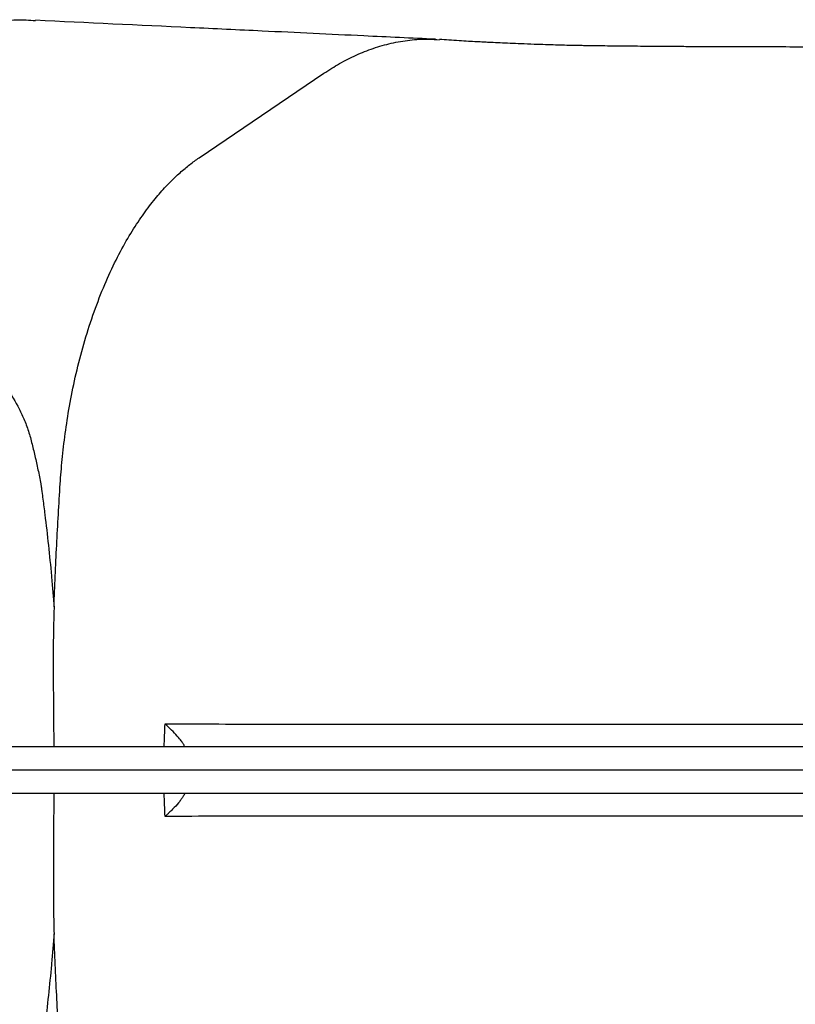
# Model space of a CAD drawing. Header units: millimetres. Extents: x 272 to 3537, y 634 to 3411.
# Tile 8 of 19: x 1595 to 1927, y 1009 to 1431. Entities that reach past the tile are written whole.
import ezdxf

# ---------------------------------------------------------------- set-up
doc = ezdxf.new("R2010")
doc.units = ezdxf.units.MM

msp = doc.modelspace()

# ---------------------------------------------------------------- linework, layer by layer
at = {"color": 7, "linetype": 'Continuous', "lineweight": 25}
for p, q in [((1671.51, 1371.56), (1724.91, 1407.77)), ((2070.18, 1119.45), (1570.08, 1119.45)), ((2068.4, 1109.45), (1570.11, 1109.45)), ((2070.18, 1099.45), (1570.08, 1099.45))]:
    msp.add_line(p, q, dxfattribs=at)
for points, knots in [([(1536.07, 1415.91), (1539.35, 1417.51), (1545.91, 1420.7), (1556.03, 1424.42), (1566.28, 1427.32), (1576.64, 1429.34), (1587.06, 1430.44), (1595.38, 1430.78), (1600.21, 1430.45), (1601.56, 1430.36)], [0, 0, 0, 0, 0.157744, 0.314946, 0.471665, 0.627953, 0.78387, 0.939471, 1, 1, 1, 1]), ([(1772.69, 1422.35), (1762.46, 1422.82), (1737.82, 1423.95), (1702.96, 1425.66), (1655.91, 1427.85), (1623.63, 1429.4), (1601.56, 1430.46)], [0, 0, 0, 0, 0.180765, 0.43523, 0.613771, 1, 1, 1, 1]), ([(1724.91, 1407.77), (1727.15, 1409.21), (1731.69, 1412.14), (1738.76, 1415.69), (1746.12, 1418.62), (1753.79, 1420.8), (1761.72, 1422.11), (1768.63, 1422.61), (1772.87, 1422.25), (1774.39, 1422.13)], [0, 0, 0, 0, 0.140962, 0.286081, 0.435458, 0.589208, 0.747265, 0.909586, 1, 1, 1, 1]), ([(2074.28, 1421.15), (2071.64, 1421.04), (2064.65, 1420.77), (2055.11, 1420.46), (2045.58, 1420.18), (2037.91, 1419.98), (2030.65, 1419.82), (2024.31, 1419.69), (2018.98, 1419.6), (2014.64, 1419.53), (2011.02, 1419.48), (2007.78, 1419.43), (2004.58, 1419.39), (2001.11, 1419.36), (1997.34, 1419.32), (1992.22, 1419.27), (1985.55, 1419.22), (1977.14, 1419.16), (1967.88, 1419.11), (1957.85, 1419.07), (1947.15, 1419.05), (1935.86, 1419.03), (1923.89, 1419.03), (1911.27, 1419.05), (1898.04, 1419.09), (1886.57, 1419.14), (1877.24, 1419.19), (1870.45, 1419.23), (1864.48, 1419.27), (1858.83, 1419.32), (1853.52, 1419.38), (1848.56, 1419.43), (1844.36, 1419.48), (1840.8, 1419.53), (1837.88, 1419.57), (1835.11, 1419.61), (1832.19, 1419.66), (1828.74, 1419.74), (1824.92, 1419.84), (1820.75, 1419.97), (1815.91, 1420.12), (1810.83, 1420.31), (1805.84, 1420.51), (1801.44, 1420.7), (1798.07, 1420.86), (1795.34, 1420.99), (1792.99, 1421.11), (1790.09, 1421.27), (1786.6, 1421.47), (1782.61, 1421.71), (1778.44, 1421.97), (1775.72, 1422.16), (1774.4, 1422.25)], [0, 0, 0, 0, 0.022669, 0.059998, 0.082481, 0.105344, 0.126956, 0.146111, 0.161108, 0.173979, 0.184489, 0.193234, 0.20263, 0.212894, 0.224076, 0.236227, 0.258549, 0.283786, 0.311916, 0.342605, 0.375507, 0.410628, 0.447943, 0.48856, 0.531505, 0.57659, 0.602324, 0.625321, 0.645638, 0.663578, 0.683789, 0.701086, 0.715911, 0.72865, 0.739413, 0.74763, 0.758848, 0.771086, 0.784884, 0.800544, 0.817412, 0.840294, 0.860299, 0.877771, 0.894413, 0.901904, 0.911473, 0.924026, 0.939559, 0.958085, 0.979642, 1, 1, 1, 1]), ([(1612.11, 1232.07), (1612.32, 1235.41), (1612.87, 1242.31), (1614.15, 1253.41), (1615.98, 1265.21), (1618.45, 1277.57), (1621.62, 1290.23), (1625.48, 1302.75), (1629.91, 1314.65), (1634.74, 1325.52), (1639.75, 1335.1), (1644.79, 1343.35), (1648.9, 1349.2), (1652.11, 1353.31), (1654.47, 1356.14), (1656.78, 1358.73), (1659.04, 1361.1), (1661.25, 1363.27), (1663.4, 1365.25), (1665.51, 1367.06), (1667.56, 1368.71), (1669.56, 1370.21), (1670.86, 1371.13), (1671.51, 1371.56)], [0.56081995, 0.56081995, 0.56081995, 0.56081995, 0.56533554, 0.56985113, 0.57436672, 0.57888231, 0.58339791, 0.5879135, 0.59242909, 0.59694468, 0.60146027, 0.60597586, 0.61049145, 0.61274925, 0.61500704, 0.61726484, 0.61952263, 0.62178043, 0.62403822, 0.62629602, 0.62855381, 0.63081161, 0.63306941, 0.63306941, 0.63306941, 0.63306941]), ([(1499.5, 1323.07), (1500.67, 1322.65), (1501.86, 1322.23), (1504.29, 1321.41), (1505.52, 1321), (1509.28, 1319.78), (1511.8, 1318.94), (1519.43, 1316.3), (1524.59, 1314.42), (1532.41, 1311.37), (1535.03, 1310.32), (1540.26, 1308.13), (1542.87, 1306.99), (1546.77, 1305.2), (1548.07, 1304.59), (1550.67, 1303.33), (1551.96, 1302.69), (1555.82, 1300.71), (1558.37, 1299.31), (1563.41, 1296.33), (1565.89, 1294.75), (1570.77, 1291.33), (1573.16, 1289.5), (1576.67, 1286.54), (1577.83, 1285.52), (1580.1, 1283.4), (1581.21, 1282.3), (1583.38, 1280.03), (1584.44, 1278.85), (1586.51, 1276.41), (1587.52, 1275.15), (1590.45, 1271.21), (1592.28, 1268.38), (1594.37, 1264.5), (1594.77, 1263.71), (1595.56, 1262.08), (1595.94, 1261.26), (1597.03, 1258.74), (1597.7, 1257.02), (1598.59, 1254.34), (1598.87, 1253.44), (1599.4, 1251.59), (1599.64, 1250.65), (1600.36, 1247.82), (1600.82, 1245.91), (1601.73, 1242.02), (1602.16, 1240.05), (1603.01, 1236.05), (1603.42, 1234.02), (1603.82, 1231.98)], [0, 0, 0, 0, 0.03125, 0.03125, 0.0625, 0.0625, 0.125, 0.125, 0.25, 0.25, 0.3125, 0.3125, 0.375, 0.375, 0.40625, 0.40625, 0.4375, 0.4375, 0.5, 0.5, 0.5625, 0.5625, 0.625, 0.625, 0.65625, 0.65625, 0.6875, 0.6875, 0.71875, 0.71875, 0.75, 0.75, 0.8125, 0.8125, 0.828125, 0.828125, 0.84375, 0.84375, 0.875, 0.875, 0.890625, 0.890625, 0.90625, 0.90625, 0.9375, 0.9375, 0.96875, 0.96875, 1, 1, 1, 1]), ([(1603.82, 1231.98), (1603.82, 1231.94), (1603.83, 1231.91), (1603.84, 1231.84), (1603.85, 1231.74), (1603.86, 1231.64), (1603.89, 1231.43), (1603.95, 1231.02), (1604.08, 1230.07), (1604.34, 1228.16), (1604.55, 1226.52), (1604.98, 1223.25), (1605.26, 1221.06), (1606.06, 1214.5), (1606.57, 1210.12), (1607.5, 1201.35), (1607.94, 1196.95), (1608.54, 1190.35), (1608.73, 1188.15), (1609.1, 1183.75), (1609.28, 1181.54), (1609.45, 1179.34)], [0, 0, 0, 0, 0.001953, 0.001953, 0.003906, 0.007813, 0.007813, 0.015625, 0.03125, 0.0625, 0.125, 0.125, 0.25, 0.25, 0.5, 0.5, 0.75, 0.75, 0.875, 0.875, 1, 1, 1, 1]), ([(1609.45, 1179.34), (1609.61, 1183.74), (1609.78, 1188.14), (1610.16, 1196.94), (1610.37, 1201.34), (1610.82, 1210.12), (1611.05, 1214.52), (1611.55, 1223.3), (1611.82, 1227.69), (1612.11, 1232.07)], [0, 0, 0, 0, 0.25, 0.25, 0.5, 0.5, 0.75, 0.75, 1, 1, 1, 1]), ([(1609.45, 1179.34), (1609.28, 1172.68), (1608.96, 1159.36), (1609.2, 1139.41), (1609.3, 1126.09), (1609.34, 1119.45)], [0, 0, 0, 0, 0.333709, 0.667507, 1, 1, 1, 1]), ([(1656.96, 1129.22), (1660.75, 1129.22), (1664.56, 1129.22), (1672.23, 1129.21), (1676.08, 1129.21), (1687.72, 1129.2), (1695.58, 1129.2), (1707.48, 1129.2), (1711.47, 1129.19), (1719.49, 1129.19), (1723.53, 1129.19), (1735.69, 1129.18), (1743.89, 1129.18), (1768.74, 1129.17), (1785.66, 1129.17), (1807.24, 1129.16), (1811.58, 1129.16), (1820.3, 1129.16), (1824.68, 1129.15), (1837.89, 1129.15), (1846.75, 1129.15), (1873.48, 1129.14), (1891.52, 1129.14), (1918.88, 1129.14), (1928.06, 1129.13), (1946.51, 1129.12), (1955.79, 1129.11), (1974.46, 1129.08), (1983.85, 1129.06), (2002.73, 1128.99), (2012.23, 1128.95), (2031.33, 1128.86), (2040.94, 1128.81), (2060.25, 1128.72), (2069.96, 1128.68), (2079.72, 1128.65)], [0, 0, 0, 0, 0.03125, 0.03125, 0.0625, 0.0625, 0.125, 0.125, 0.15625, 0.15625, 0.1875, 0.1875, 0.25, 0.25, 0.375, 0.375, 0.40625, 0.40625, 0.4375, 0.4375, 0.5, 0.5, 0.625, 0.625, 0.6875, 0.6875, 0.75, 0.75, 0.8125, 0.8125, 0.875, 0.875, 0.9375, 0.9375, 1, 1, 1, 1]), ([(1665.32, 1119.64), (1665.25, 1119.8), (1665.09, 1120.17), (1664.39, 1121.27), (1663.11, 1122.99), (1661.14, 1125.26), (1658.92, 1127.48), (1657.44, 1128.81), (1656.97, 1129.22), (1656.96, 1129.22)], [0, 0, 0, 0, 0.114544, 0.277464, 0.440645, 0.670055, 0.899709, 0.998593, 1, 1, 1, 1]), ([(1609.32, 1099.45), (1609.32, 1099.39), (1609.32, 1092.64), (1609.22, 1079.2), (1609.18, 1062.53), (1609.2, 1049.26), (1609.37, 1042.67), (1609.45, 1039.37)], [0, 0, 0, 0, 0.002655, 0.336645, 0.670599, 0.835281, 1, 1, 1, 1]), ([(1665.31, 1099.25), (1665.29, 1099.18), (1665.25, 1099.1), (1665.16, 1098.9), (1665.1, 1098.79), (1664.88, 1098.41), (1664.7, 1098.11), (1664.25, 1097.45), (1663.99, 1097.09), (1663.39, 1096.31), (1663.06, 1095.88), (1661.96, 1094.58), (1661.12, 1093.64), (1659.68, 1092.19), (1659.18, 1091.69), (1658.38, 1090.94), (1658.1, 1090.68), (1657.68, 1090.3), (1657.54, 1090.18), (1657.26, 1089.92), (1657.11, 1089.8), (1656.96, 1089.67)], [0, 0, 0, 0, 0.0625, 0.0625, 0.125, 0.125, 0.25, 0.25, 0.375, 0.375, 0.5, 0.5, 0.75, 0.75, 0.875, 0.875, 0.9375, 0.9375, 0.96875, 0.96875, 1, 1, 1, 1]), ([(2079.72, 1090.24), (2069.97, 1090.21), (2060.27, 1090.18), (2040.98, 1090.09), (2031.39, 1090.04), (2012.3, 1089.94), (2002.81, 1089.9), (1983.95, 1089.84), (1974.57, 1089.81), (1955.92, 1089.78), (1946.65, 1089.77), (1928.21, 1089.76), (1919.05, 1089.75), (1891.71, 1089.75), (1873.69, 1089.75), (1846.98, 1089.74), (1838.13, 1089.74), (1820.54, 1089.74), (1811.81, 1089.73), (1785.88, 1089.73), (1768.92, 1089.72), (1743.99, 1089.71), (1735.77, 1089.71), (1723.56, 1089.7), (1719.51, 1089.7), (1711.47, 1089.7), (1707.47, 1089.7), (1695.55, 1089.69), (1687.69, 1089.69), (1672.18, 1089.68), (1664.52, 1089.67), (1656.96, 1089.67)], [0, 0, 0, 0, 0.0625, 0.0625, 0.125, 0.125, 0.1875, 0.1875, 0.25, 0.25, 0.3125, 0.3125, 0.375, 0.375, 0.5, 0.5, 0.5625, 0.5625, 0.625, 0.625, 0.75, 0.75, 0.8125, 0.8125, 0.84375, 0.84375, 0.875, 0.875, 0.9375, 0.9375, 1, 1, 1, 1]), ([(1609.45, 1039.37), (1609.28, 1037.16), (1609.11, 1034.95), (1608.74, 1030.55), (1608.54, 1028.35), (1607.94, 1021.75), (1607.51, 1017.37), (1606.58, 1008.64), (1606.08, 1004.29), (1605.28, 997.78), (1605.01, 995.62), (1604.45, 991.29), (1604.15, 989.13), (1603.86, 986.98)], [0, 0, 0, 0, 0.125, 0.125, 0.25, 0.25, 0.5, 0.5, 0.75, 0.75, 0.875, 0.875, 1, 1, 1, 1]), ([(1612.11, 986.82), (1611.82, 991.19), (1611.56, 995.56), (1611.06, 1004.32), (1610.82, 1008.69), (1610.38, 1017.45), (1610.17, 1021.83), (1609.78, 1030.6), (1609.61, 1034.98), (1609.45, 1039.37)], [0, 0, 0, 0, 0.25, 0.25, 0.5, 0.5, 0.75, 0.75, 1, 1, 1, 1])]:
    msp.add_open_spline(points, degree=3, knots=knots, dxfattribs=at)
at = {"color": 1, "linetype": 'Continuous', "lineweight": 25}
for points in [[(1656.59, 1119.45), (1656.69, 1122.71), (1656.82, 1125.96), (1656.96, 1129.22)], [(1656.96, 1089.67), (1656.82, 1092.93), (1656.69, 1096.19), (1656.59, 1099.45)]]:
    msp.add_open_spline(points, degree=3, dxfattribs=at)

doc.saveas('drawing.dxf')
